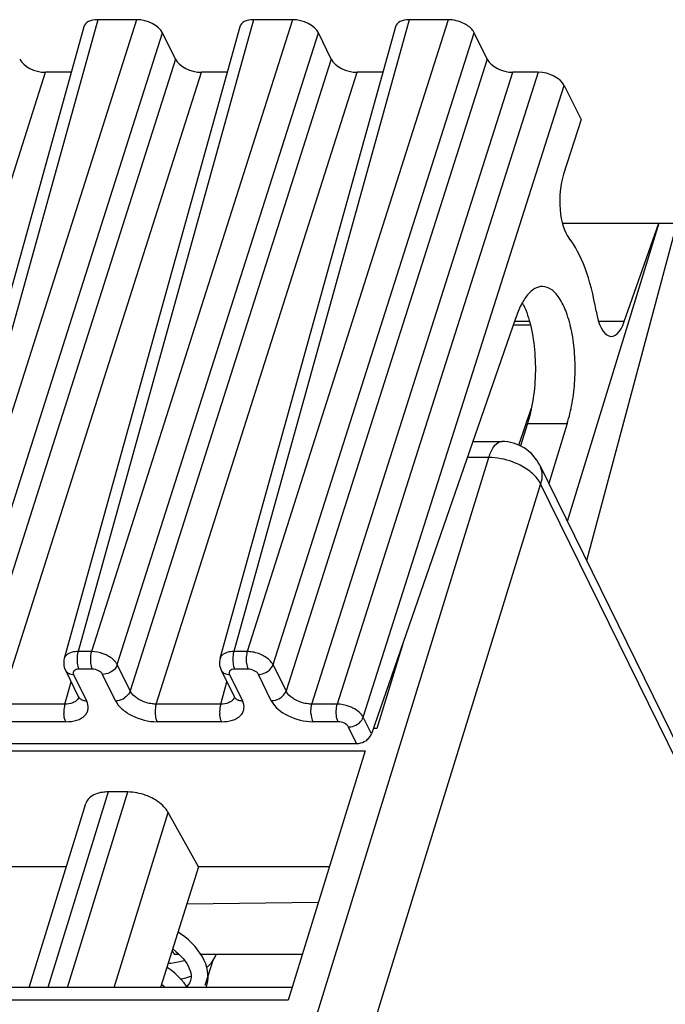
# Model space of a CAD drawing. Header units: millimetres. Extents: x 0 to 420, y 0 to 297.
# Tile 70 of 124: x 194 to 202, y 89 to 101. Entities that reach past the tile are written whole.
import ezdxf

# ---------------------------------------------------------------- set-up
doc = ezdxf.new("R2010")
doc.units = ezdxf.units.MM
doc.header["$LTSCALE"] = 23.1
doc.layers.get('0').update_dxf_attribs({"linetype": 'CONTINUOUS'})

msp = doc.modelspace()

# ---------------------------------------------------------------- linework, layer by layer
at = {"color": 9, "linetype": 'CONTINUOUS'}
for p, q in [((195.03328, 100.955), (192.95846, 93.48766)), ((195.49388, 100.955), (193.11672, 93.48766)), ((196.87541, 100.955), (194.80058, 93.48766)), ((197.33601, 100.955), (194.95885, 93.48766)), ((198.71753, 100.955), (196.6427, 93.48766)), ((199.17813, 100.955), (196.80097, 93.48766)), ((193.4232, 93.33228), (195.80036, 100.79962)), ((195.26533, 93.33228), (197.64249, 100.79962)), ((197.10745, 93.33227), (199.48461, 100.79962)), ((195.95291, 100.48877), (193.57575, 93.02142)), ((197.79503, 100.48877), (195.41787, 93.02142)), ((199.63715, 100.48877), (197.25999, 93.02142)), ((192.0401, 92.86605), (194.41727, 100.33339)), ((193.88223, 92.86605), (196.25939, 100.33339)), ((195.72435, 92.86605), (198.10151, 100.33339)), ((197.56647, 92.86605), (199.94363, 100.33339)), ((200.24305, 100.33339), (197.86589, 92.86605)), ((198.17236, 92.71067), (200.54953, 100.17801)), ((200.1396, 97.38726), (199.96065, 97.38726)), ((201.25984, 97.38726), (200.95623, 97.38726)), ((190.39862, 65.81798), (199.65766, 95.78024)), ((199.65766, 95.78024), (199.40309, 95.78024)), ((200.27071, 95.46943), (191.01167, 65.50718)), ((202.45073, 91.02703), (200.27071, 95.46943)), ((194.95885, 93.48766), (194.80058, 93.48766)), ((196.80097, 93.48766), (196.6427, 93.48766)), ((195.41787, 93.02142), (195.26533, 93.33228)), ((197.25999, 93.02142), (197.10745, 93.33227)), ((198.59107, 93.43983), (198.59675, 93.42784)), ((194.74906, 93.21683), (194.90161, 92.90598)), ((194.96892, 93.27898), (194.81065, 93.27898)), ((195.24406, 92.90598), (195.09151, 93.21683)), ((196.59118, 93.21683), (196.74373, 92.90598)), ((196.81104, 93.27898), (196.65277, 93.27898)), ((197.08618, 92.90598), (196.93363, 93.21683)), ((194.64516, 92.86605), (194.71852, 93.13007)), ((196.48728, 92.86605), (196.56064, 93.13007)), ((194.64516, 92.86605), (193.88223, 92.86605)), ((196.48728, 92.86605), (195.72435, 92.86605)), ((197.86589, 92.86605), (197.56647, 92.86605)), ((194.65524, 92.65737), (193.8923, 92.65737)), ((196.49736, 92.65737), (195.73442, 92.65737)), ((197.87596, 92.65737), (197.57654, 92.65737)), ((198.26945, 92.51284), (198.17236, 92.71067)), ((198.09445, 92.39979), (197.99855, 92.59522)), ((195.1555, 91.82735), (194.44189, 89.51811)), ((194.6751, 89.51811), (195.38871, 91.82735)), ((195.2276, 89.51811), (195.86659, 91.58588)), ((197.28437, 89.36675), (187.33676, 89.36675))]:
    msp.add_line(p, q, dxfattribs=at)
at = {"color": 7, "linetype": 'CONTINUOUS'}
for p, q in [((195.49388, 100.955), (195.03328, 100.955)), ((197.33601, 100.955), (196.87541, 100.955)), ((199.17813, 100.955), (198.71753, 100.955)), ((194.87005, 100.87117), (192.79502, 93.4031)), ((196.71217, 100.87117), (194.63715, 93.4031)), ((195.95291, 100.48877), (195.80036, 100.79962)), ((198.55429, 100.87117), (196.47927, 93.4031)), ((197.79503, 100.48877), (197.64249, 100.79962)), ((199.63715, 100.48877), (199.48461, 100.79962)), ((194.72062, 100.33339), (194.41727, 100.33339)), ((196.56275, 100.33339), (196.25939, 100.33339)), ((198.40487, 100.33339), (198.10151, 100.33339)), ((200.24305, 100.33339), (199.94363, 100.33339)), ((200.54953, 100.17801), (200.74781, 99.77394)), ((200.74781, 99.77394), (200.54257, 99.12921)), ((200.52759, 98.54942), (201.88091, 98.54942)), ((201.66999, 98.54942), (200.586, 95.02344)), ((201.88091, 98.54942), (200.81366, 94.55951)), ((201.25984, 97.38726), (201.66999, 98.54942)), ((199.97335, 97.42386), (198.26945, 92.51284)), ((199.94777, 97.35015), (200.14886, 97.35015)), ((200.01341, 95.9256), (200.16005, 96.35553)), ((200.11339, 96.18074), (200.03232, 95.91704)), ((200.11339, 96.18074), (200.58347, 96.18074)), ((200.58347, 96.18074), (200.3657, 95.47238)), ((199.46873, 95.96943), (199.81018, 95.96943)), ((200.25905, 95.6897), (202.43929, 91.24683)), ((198.64293, 93.57718), (198.33411, 92.57851)), ((194.65071, 93.26825), (194.80339, 92.95712)), ((196.49283, 93.26825), (196.64551, 92.95712)), ((198.33426, 92.57868), (198.29229, 92.57867)), ((194.00872, 92.39979), (198.09445, 92.39979)), ((188.24755, 92.31408), (198.19516, 92.31408)), ((198.19516, 92.31408), (197.28437, 89.36675)), ((195.38871, 91.82735), (195.1555, 91.82735)), ((194.22208, 89.51811), (194.89357, 91.69106)), ((196.22467, 90.94216), (195.86659, 91.58588)), ((194.66214, 90.94216), (192.64174, 90.94216)), ((196.22467, 90.94216), (195.77563, 89.51811)), ((197.7712, 90.94216), (196.22467, 90.94216)), ((196.08693, 90.50535), (197.64191, 90.52378)), ((195.91361, 89.95569), (195.93674, 89.90855)), ((195.91926, 89.9736), (195.92178, 89.97174)), ((195.93674, 89.90855), (195.99477, 89.90855)), ((196.25294, 89.90855), (197.45179, 89.90855)), ((196.30557, 89.54385), (196.39984, 89.84)), ((196.13451, 89.6134), (196.13043, 89.59773)), ((197.33114, 89.51811), (187.46365, 89.51811)), ((196.13092, 89.59931), (196.1268, 89.58739)), ((196.31424, 89.51811), (196.32174, 89.53939))]:
    msp.add_line(p, q, dxfattribs=at)
for points in [[(194.63739, 93.40318), (194.6341, 93.38919), (194.63124, 93.36763), (194.63092, 93.34565), (194.63319, 93.32357), (194.63801, 93.3017), (194.64535, 93.2804), (194.65099, 93.2679)], [(196.47951, 93.40318), (196.47622, 93.38919), (196.47336, 93.36763), (196.47305, 93.34565), (196.47531, 93.32357), (196.48013, 93.3017), (196.48748, 93.2804), (196.49311, 93.2679)], [(194.80367, 92.95676), (194.80467, 92.95461), (194.80689, 92.94886), (194.80758, 92.94624), (194.80765, 92.94605)], [(196.64579, 92.95676), (196.64679, 92.95461), (196.64901, 92.94886), (196.64971, 92.94624), (196.64977, 92.94605)], [(196.27201, 89.87761), (196.24674, 89.9186), (196.21747, 89.95925), (196.18426, 89.99941), (196.14709, 90.03902), (196.1061, 90.07788), (196.0617, 90.11556), (196.01415, 90.15189), (195.98239, 90.17381)], [(195.92178, 89.97174), (195.95616, 89.94382), (195.98786, 89.91542), (196.01671, 89.88674)], [(196.01671, 89.88674), (196.04264, 89.8579), (196.06574, 89.82885), (196.08588, 89.79973), (196.10286, 89.77082), (196.11656, 89.74236), (196.12686, 89.71475), (196.13378, 89.68812), (196.1374, 89.6623), (196.13765, 89.63734), (196.13451, 89.6134)], [(196.32155, 89.53877), (196.32673, 89.55719), (196.33401, 89.59407), (196.33748, 89.63234), (196.33695, 89.67197), (196.33227, 89.71261), (196.32341, 89.75368), (196.31041, 89.79495), (196.29325, 89.83635), (196.27201, 89.87761)], [(196.32344, 89.75354), (196.35086, 89.77913), (196.37717, 89.80878), (196.39986, 89.84002), (196.41888, 89.87267), (196.43409, 89.90625), (196.43489, 89.90855)], [(196.09182, 89.51811), (196.08382, 89.53069), (196.05407, 89.5707), (196.02071, 89.60976), (195.98401, 89.64765), (195.9441, 89.68438), (195.90117, 89.71982), (195.85546, 89.75383), (195.85093, 89.75689)], [(196.06137, 89.83434), (196.0579, 89.8331), (196.0221, 89.82275), (195.98342, 89.81401), (195.94206, 89.80703), (195.89833, 89.80197), (195.86443, 89.79971)], [(196.01389, 89.6168), (196.02483, 89.61866), (196.07555, 89.63031), (196.12382, 89.64454), (196.13753, 89.64958)], [(195.78734, 89.55523), (195.80994, 89.53666), (195.83037, 89.51811)], [(196.1268, 89.58739), (196.11681, 89.56637), (196.10418, 89.54706), (196.08904, 89.52914), (196.0864, 89.52663)]]:
    msp.add_lwpolyline(points, dxfattribs=at)
for centre, radius, start, end in [((199.36491, 97.24167), 0.78138, 26.121467, 28.177785), ((199.81018, 95.46943), 0.5, 26.025403, 90.003195)]:
    msp.add_arc(centre, radius, start, end, dxfattribs=at)
at = {"color": 9, "linetype": 'CONTINUOUS'}
for centre, radius, start, end in [((194.72113, 93.30234), 0.07814, 206.152442, 221.541423), ((194.74902, 93.36779), 0.15096, 265.545224, 270.015041), ((196.56325, 93.30234), 0.07814, 206.152442, 221.541423), ((196.59114, 93.36779), 0.15096, 265.545224, 270.015041), ((194.71816, 92.97772), 0.09493, 315.086978, 323.084163), ((194.87367, 92.9915), 0.07815, 206.064344, 221.545431), ((196.56028, 92.97772), 0.09493, 315.086978, 323.084163), ((196.71579, 92.9915), 0.07815, 206.064344, 221.545431)]:
    msp.add_arc(centre, radius, start, end, dxfattribs=at)
at = {"color": 7, "linetype": 'CONTINUOUS'}
for centre, major_axis, ratio, start_param, end_param in [((195.10963, 100.79957), (0.23891, -0.07387), 0.57239492, 2.06604593, 3.15808391), ((195.57009, 100.79957), (0.23887, -0.07378), 0.57268648, 0.49491942, 2.06541116), ((196.95175, 100.79957), (0.23891, -0.07387), 0.57239492, 2.06604593, 3.15808391), ((197.41221, 100.79957), (0.23887, -0.07378), 0.57268648, 0.49491942, 2.06541116), ((198.79387, 100.79957), (0.23891, -0.07387), 0.57239492, 2.06604593, 3.15808391), ((199.25433, 100.79957), (0.23887, -0.07378), 0.57268648, 1.28016529, 2.06541116), ((194.34106, 100.48882), (0.23887, -0.07378), 0.57268648, 3.63651207, 5.20700381), ((196.18319, 100.48882), (0.23887, -0.07378), 0.57268648, 3.63651207, 5.20700381), ((198.02531, 100.48882), (0.23887, -0.07378), 0.57268648, 3.63651207, 5.20700381), ((199.86743, 100.48882), (0.23887, -0.07378), 0.57268648, 3.63651207, 5.20700381), ((200.31925, 100.17796), (0.23887, -0.07378), 0.57268648, 0.49491942, 2.06541116), ((200.69732, 98.82529), (0.00749, 0.49999), 0.39933672, 0.92343671, 2.69445274), ((200.27843, 96.80235), (0.02622, 1.74997), 0.39933672, -1.14883352, -0.44713991), ((201.11191, 97.71154), (0.00749, 0.49999), 0.39933672, 1.99275911, 4.01266661)]:
    msp.add_ellipse(centre, major_axis=major_axis, ratio=ratio, start_param=start_param, end_param=end_param, dxfattribs=at)
for points, knots in [([(199.48461, 100.79962), (199.47935, 100.81034), (199.44969, 100.85732), (199.4018, 100.88996), (199.36326, 100.90949)], [0, 0, 0, 0, 0.21647783, 1, 1, 1, 1]), ([(200.29102, 97.80235), (200.26004, 97.80237), (200.19102, 97.78027), (200.10531, 97.6985), (200.03007, 97.57623), (199.99129, 97.4783), (199.97335, 97.42386)], [0, 0, 0, 0, 0.17841268, 0.39598564, 0.66989986, 1, 1, 1, 1]), ([(200.58345, 96.18068), (200.60933, 96.25922), (200.6496, 96.42868), (200.6792, 96.69407), (200.67952, 96.96769), (200.65061, 97.22889), (200.59469, 97.45795), (200.52572, 97.61856), (200.45699, 97.714), (200.39251, 97.77652), (200.32991, 97.80233), (200.29102, 97.80235)], [0, 0, 0, 0, 0.13981711, 0.29330283, 0.45062635, 0.60152498, 0.73650179, 0.84824331, 0.89436723, 0.93423729, 1, 1, 1, 1]), ([(200.06648, 97.5857), (200.10576, 97.50565), (200.16537, 97.31801), (200.20891, 97.01245), (200.21078, 96.68361), (200.18271, 96.46237), (200.16005, 96.35555)], [0, 0, 0, 0, 0.21378639, 0.4674509, 0.73816747, 1, 1, 1, 1]), ([(200.16005, 96.35553), (200.1568, 96.34022), (200.14356, 96.28137), (200.12738, 96.22317), (200.11339, 96.18074)], [0, 0, 0, 0, 0.25946557, 1, 1, 1, 1]), ([(197.04088, 93.25052), (197.04881, 93.25579), (197.07689, 93.27736), (197.09932, 93.30762), (197.10745, 93.33228)], [0, 0, 0, 0, 0.26818497, 1, 1, 1, 1]), ([(198.09445, 92.39979), (198.1036, 92.39979), (198.14136, 92.40291), (198.17798, 92.41723), (198.20205, 92.43278)], [0, 0, 0, 0, 0.24200572, 1, 1, 1, 1]), ([(198.20205, 92.43278), (198.21002, 92.43793), (198.23818, 92.45894), (198.26101, 92.48853), (198.26945, 92.51284)], [0, 0, 0, 0, 0.26949927, 1, 1, 1, 1]), ([(195.1555, 91.82735), (195.13324, 91.82735), (195.05631, 91.82259), (194.97647, 91.79552), (194.93611, 91.75762)], [0, 0, 0, 0, 0.28674265, 1, 1, 1, 1]), ([(195.67184, 91.75762), (195.64971, 91.7688), (195.56007, 91.80764), (195.46158, 91.82735), (195.38871, 91.82735)], [0, 0, 0, 0, 0.25386908, 1, 1, 1, 1]), ([(194.93611, 91.75762), (194.93109, 91.75291), (194.91282, 91.73371), (194.89935, 91.70981), (194.89355, 91.69107)], [0, 0, 0, 0, 0.2596683, 1, 1, 1, 1]), ([(195.86659, 91.58588), (195.85714, 91.60286), (195.80653, 91.67457), (195.7324, 91.72702), (195.67184, 91.75762)], [0, 0, 0, 0, 0.22267824, 1, 1, 1, 1])]:
    msp.add_open_spline(points, degree=3, knots=knots, dxfattribs=at)
at = {"color": 9, "linetype": 'CONTINUOUS'}
for points, knots in [([(199.65766, 95.78024), (199.67133, 95.82447), (199.69916, 95.89651), (199.75794, 95.95729), (199.78792, 95.96615)], [0, 0, 0, 0, 0.59694458, 1, 1, 1, 1]), ([(200.02798, 95.6892), (199.9992, 95.70379), (199.88196, 95.75458), (199.75313, 95.78024), (199.65766, 95.78024)], [0, 0, 0, 0, 0.2525592, 1, 1, 1, 1]), ([(200.27071, 95.46943), (200.2485, 95.51468), (200.17507, 95.60134), (200.08155, 95.66204), (200.02798, 95.6892)], [0, 0, 0, 0, 0.45629927, 1, 1, 1, 1]), ([(200.25934, 95.68908), (200.27514, 95.65669), (200.29355, 95.58187), (200.28212, 95.50633), (200.27071, 95.46943)], [0, 0, 0, 0, 0.48268346, 1, 1, 1, 1]), ([(194.76167, 93.48497), (194.75117, 93.48356), (194.71476, 93.47663), (194.6786, 93.46026), (194.65987, 93.44129)], [0, 0, 0, 0, 0.28446801, 1, 1, 1, 1]), ([(194.80058, 93.48766), (194.79816, 93.47953), (194.78978, 93.44361), (194.78763, 93.40635), (194.789, 93.37803)], [0, 0, 0, 0, 0.23018471, 1, 1, 1, 1]), ([(194.95885, 93.48765), (194.95643, 93.47952), (194.94805, 93.4436), (194.9459, 93.40635), (194.94726, 93.37803)], [0, 0, 0, 0, 0.23018675, 1, 1, 1, 1]), ([(195.14371, 93.44129), (195.12931, 93.44857), (195.0707, 93.47383), (195.00654, 93.4873), (194.95885, 93.48765)], [0, 0, 0, 0, 0.25271549, 1, 1, 1, 1]), ([(196.6038, 93.48497), (196.59329, 93.48356), (196.55688, 93.47663), (196.52072, 93.46026), (196.502, 93.44129)], [0, 0, 0, 0, 0.28446801, 1, 1, 1, 1]), ([(196.6427, 93.48766), (196.64028, 93.47953), (196.6319, 93.44361), (196.62975, 93.40635), (196.63112, 93.37803)], [0, 0, 0, 0, 0.23018474, 1, 1, 1, 1]), ([(196.80097, 93.48766), (196.79855, 93.47954), (196.79007, 93.44364), (196.78801, 93.40637), (196.78938, 93.37803)], [0, 0, 0, 0, 0.22983316, 1, 1, 1, 1]), ([(196.98497, 93.44054), (196.94248, 93.46304), (196.88015, 93.48278), (196.81674, 93.48692), (196.80134, 93.48695)], [0, 0, 0, 0, 0.7573133, 1, 1, 1, 1]), ([(194.789, 93.37803), (194.78945, 93.36857), (194.79251, 93.33489), (194.79989, 93.30092), (194.81065, 93.27898)], [0, 0, 0, 0, 0.27926236, 1, 1, 1, 1]), ([(194.94726, 93.37803), (194.94772, 93.36857), (194.95077, 93.33489), (194.95816, 93.30092), (194.96892, 93.27898)], [0, 0, 0, 0, 0.27926252, 1, 1, 1, 1]), ([(195.26533, 93.33228), (195.25999, 93.34291), (195.22923, 93.38896), (195.18214, 93.42184), (195.1437, 93.44129)], [0, 0, 0, 0, 0.21645922, 1, 1, 1, 1]), ([(195.26533, 93.33228), (195.26274, 93.32443), (195.24787, 93.29198), (195.22146, 93.2656), (195.19876, 93.25052)], [0, 0, 0, 0, 0.23262028, 1, 1, 1, 1]), ([(196.63112, 93.37803), (196.63157, 93.36857), (196.63463, 93.33489), (196.64201, 93.30092), (196.65278, 93.27898)], [0, 0, 0, 0, 0.27926236, 1, 1, 1, 1]), ([(196.78938, 93.37803), (196.78984, 93.36855), (196.79282, 93.33485), (196.80029, 93.3009), (196.81104, 93.27898)], [0, 0, 0, 0, 0.27996095, 1, 1, 1, 1]), ([(197.10546, 93.33227), (197.09976, 93.34273), (197.06823, 93.38749), (197.02254, 93.42066), (196.98497, 93.44056)], [0, 0, 0, 0, 0.2188987, 1, 1, 1, 1]), ([(194.66264, 93.25052), (194.67078, 93.24135), (194.68493, 93.23146), (194.70038, 93.22528), (194.70454, 93.22387)], [0, 0, 0, 0, 0.73632316, 1, 1, 1, 1]), ([(194.81065, 93.27898), (194.79957, 93.27898), (194.77941, 93.27663), (194.75375, 93.26383), (194.74129, 93.24041), (194.74548, 93.22407), (194.74906, 93.21683)], [0, 0, 0, 0, 0.31103097, 0.5625505, 0.77339407, 1, 1, 1, 1]), ([(195.09151, 93.21683), (195.08189, 93.23643), (195.04118, 93.26712), (194.99434, 93.27903), (194.96892, 93.27898)], [0, 0, 0, 0, 0.46206384, 1, 1, 1, 1]), ([(195.19876, 93.25052), (195.19072, 93.24518), (195.15779, 93.2267), (195.11961, 93.21683), (195.09151, 93.21683)], [0, 0, 0, 0, 0.25575644, 1, 1, 1, 1]), ([(196.50476, 93.25052), (196.5129, 93.24135), (196.52705, 93.23146), (196.5425, 93.22528), (196.54666, 93.22387)], [0, 0, 0, 0, 0.73632316, 1, 1, 1, 1]), ([(196.65277, 93.27898), (196.64169, 93.27898), (196.62153, 93.27663), (196.59587, 93.26383), (196.58341, 93.24041), (196.5876, 93.22407), (196.59118, 93.21683)], [0, 0, 0, 0, 0.31103097, 0.5625505, 0.77339407, 1, 1, 1, 1]), ([(196.93363, 93.21683), (196.92384, 93.23633), (196.88342, 93.26739), (196.83646, 93.27853), (196.81104, 93.27898)], [0, 0, 0, 0, 0.46183617, 1, 1, 1, 1]), ([(196.93363, 93.21683), (196.94275, 93.21688), (196.98033, 93.22043), (197.01667, 93.23518), (197.04029, 93.25119)], [0, 0, 0, 0, 0.242144, 1, 1, 1, 1]), ([(195.41788, 93.02142), (195.41529, 93.01358), (195.40042, 92.98112), (195.37401, 92.95474), (195.35131, 92.93967)], [0, 0, 0, 0, 0.23262178, 1, 1, 1, 1]), ([(195.53894, 92.91068), (195.52512, 92.9177), (195.47784, 92.94554), (195.43496, 92.98564), (195.41787, 93.02141)], [0, 0, 0, 0, 0.2810992, 1, 1, 1, 1]), ([(197.19343, 92.93967), (197.20133, 92.94492), (197.22932, 92.96661), (197.25186, 92.99675), (197.25999, 93.02142)], [0, 0, 0, 0, 0.26759372, 1, 1, 1, 1]), ([(197.38106, 92.91069), (197.36721, 92.9177), (197.31984, 92.94542), (197.27715, 92.98569), (197.25999, 93.02142)], [0, 0, 0, 0, 0.28143403, 1, 1, 1, 1]), ([(194.64516, 92.86605), (194.64274, 92.85792), (194.63436, 92.822), (194.63221, 92.78474), (194.63357, 92.75642)], [0, 0, 0, 0, 0.23018577, 1, 1, 1, 1]), ([(194.76312, 92.8934), (194.7554, 92.88871), (194.71855, 92.87106), (194.67679, 92.86572), (194.64516, 92.86604)], [0, 0, 0, 0, 0.2220523, 1, 1, 1, 1]), ([(194.65524, 92.65737), (194.69959, 92.65732), (194.7803, 92.66645), (194.8691, 92.71201), (194.90943, 92.76614), (194.92801, 92.82742), (194.91585, 92.87696), (194.90161, 92.90598)], [0, 0, 0, 0, 0.31021664, 0.56082707, 0.66931171, 0.77393403, 1, 1, 1, 1]), ([(194.81518, 92.93967), (194.82334, 92.93048), (194.83753, 92.92057), (194.85303, 92.91439), (194.8572, 92.91298)], [0, 0, 0, 0, 0.736284, 1, 1, 1, 1]), ([(195.24406, 92.90598), (195.2532, 92.90598), (195.29091, 92.90932), (195.32747, 92.92383), (195.35131, 92.93967)], [0, 0, 0, 0, 0.24219808, 1, 1, 1, 1]), ([(195.24406, 92.90598), (195.26175, 92.86973), (195.32074, 92.80042), (195.4807, 92.69643), (195.63275, 92.65737), (195.73442, 92.65737)], [0, 0, 0, 0, 0.2122598, 0.46498156, 1, 1, 1, 1]), ([(195.72435, 92.86605), (195.70882, 92.86591), (195.64495, 92.86974), (195.58207, 92.88878), (195.53894, 92.91069)], [0, 0, 0, 0, 0.24297585, 1, 1, 1, 1]), ([(195.72435, 92.86605), (195.72193, 92.85792), (195.71355, 92.822), (195.7114, 92.78474), (195.71276, 92.75642)], [0, 0, 0, 0, 0.23018472, 1, 1, 1, 1]), ([(196.48728, 92.86605), (196.48486, 92.85792), (196.47648, 92.822), (196.47433, 92.78474), (196.4757, 92.75642)], [0, 0, 0, 0, 0.23018577, 1, 1, 1, 1]), ([(196.60524, 92.8934), (196.59752, 92.88871), (196.56067, 92.87106), (196.51891, 92.86572), (196.48728, 92.86604)], [0, 0, 0, 0, 0.2220523, 1, 1, 1, 1]), ([(196.49736, 92.65737), (196.54171, 92.65732), (196.62242, 92.66645), (196.71122, 92.71201), (196.75155, 92.76614), (196.77013, 92.82742), (196.75797, 92.87696), (196.74373, 92.90598)], [0, 0, 0, 0, 0.31021664, 0.56082707, 0.66931171, 0.77393403, 1, 1, 1, 1]), ([(196.6573, 92.93967), (196.66546, 92.93048), (196.67965, 92.92057), (196.69515, 92.91439), (196.69932, 92.91298)], [0, 0, 0, 0, 0.736284, 1, 1, 1, 1]), ([(197.08618, 92.90598), (197.09532, 92.90598), (197.13304, 92.90932), (197.16959, 92.92383), (197.19343, 92.93967)], [0, 0, 0, 0, 0.24220118, 1, 1, 1, 1]), ([(197.08618, 92.90598), (197.12567, 92.82811), (197.28691, 92.70418), (197.47488, 92.65806), (197.57654, 92.65737)], [0, 0, 0, 0, 0.4620027, 1, 1, 1, 1]), ([(197.56647, 92.86604), (197.55095, 92.86588), (197.48709, 92.86989), (197.42423, 92.88884), (197.38106, 92.91068)], [0, 0, 0, 0, 0.24284898, 1, 1, 1, 1]), ([(197.55488, 92.75642), (197.55442, 92.76607), (197.55417, 92.80288), (197.55871, 92.84002), (197.56647, 92.86605)], [0, 0, 0, 0, 0.26249475, 1, 1, 1, 1]), ([(197.8543, 92.75642), (197.85383, 92.76607), (197.85359, 92.80288), (197.85813, 92.84001), (197.86589, 92.86605)], [0, 0, 0, 0, 0.2624969, 1, 1, 1, 1]), ([(198.05074, 92.81968), (198.03636, 92.82698), (197.97779, 92.85237), (197.91358, 92.86561), (197.86589, 92.86605)], [0, 0, 0, 0, 0.25275051, 1, 1, 1, 1]), ([(194.65524, 92.65737), (194.65203, 92.6639), (194.63978, 92.69564), (194.63486, 92.7298), (194.63357, 92.75642)], [0, 0, 0, 0, 0.21443561, 1, 1, 1, 1]), ([(195.71276, 92.75642), (195.71322, 92.74696), (195.71628, 92.71328), (195.72366, 92.67931), (195.73442, 92.65737)], [0, 0, 0, 0, 0.27926253, 1, 1, 1, 1]), ([(196.49736, 92.65737), (196.49415, 92.6639), (196.4819, 92.69564), (196.47698, 92.7298), (196.4757, 92.75642)], [0, 0, 0, 0, 0.21443561, 1, 1, 1, 1]), ([(197.55488, 92.75642), (197.55534, 92.74696), (197.5584, 92.71328), (197.56578, 92.6793), (197.57654, 92.65737)], [0, 0, 0, 0, 0.27926877, 1, 1, 1, 1]), ([(197.87596, 92.65737), (197.87275, 92.6639), (197.86051, 92.69565), (197.85558, 92.7298), (197.8543, 92.75642)], [0, 0, 0, 0, 0.21444287, 1, 1, 1, 1]), ([(198.17236, 92.71067), (198.16117, 92.73314), (198.12391, 92.77576), (198.07746, 92.80611), (198.05074, 92.81968)], [0, 0, 0, 0, 0.45577713, 1, 1, 1, 1]), ([(197.99855, 92.59522), (197.989, 92.61484), (197.94819, 92.64551), (197.90138, 92.65737), (197.87596, 92.65737)], [0, 0, 0, 0, 0.46190477, 1, 1, 1, 1]), ([(198.1058, 92.62891), (198.1137, 92.63417), (198.14168, 92.65586), (198.16422, 92.68599), (198.17236, 92.71067)], [0, 0, 0, 0, 0.26759048, 1, 1, 1, 1]), ([(197.99855, 92.59522), (198.0077, 92.59522), (198.04541, 92.59856), (198.08196, 92.61308), (198.1058, 92.62891)], [0, 0, 0, 0, 0.24220058, 1, 1, 1, 1])]:
    msp.add_open_spline(points, degree=3, knots=knots, dxfattribs=at)
for points in [[(199.78792, 95.96615), (199.7951, 95.96828), (199.80266, 95.96942), (199.81015, 95.96942)], [(194.80058, 93.48766), (194.78758, 93.48754), (194.77456, 93.48669), (194.76167, 93.48497)], [(196.6427, 93.48766), (196.6297, 93.48754), (196.61668, 93.48669), (196.6038, 93.48497)], [(194.65987, 93.44129), (194.64951, 93.43079), (194.64133, 93.41739), (194.63739, 93.40318)], [(196.502, 93.44129), (196.49163, 93.43079), (196.48345, 93.41739), (196.47951, 93.40318)], [(194.70454, 93.22387), (194.71509, 93.2203), (194.72619, 93.21815), (194.7373, 93.21728)], [(196.54666, 93.22387), (196.55721, 93.2203), (196.56831, 93.21815), (196.57942, 93.21728)], [(194.77504, 92.90157), (194.77123, 92.89862), (194.76724, 92.8959), (194.76312, 92.8934)], [(194.78539, 92.91068), (194.78215, 92.90742), (194.77867, 92.90439), (194.77504, 92.90157)], [(194.80795, 92.94841), (194.80509, 92.93848), (194.80026, 92.92896), (194.79406, 92.9207)], [(194.8572, 92.91298), (194.87139, 92.90818), (194.88662, 92.90598), (194.90161, 92.90598)], [(196.61716, 92.90157), (196.61336, 92.89862), (196.60936, 92.8959), (196.60524, 92.8934)], [(196.62751, 92.91068), (196.62427, 92.90742), (196.6208, 92.90439), (196.61716, 92.90157)], [(196.65007, 92.94841), (196.64721, 92.93848), (196.64238, 92.92896), (196.63619, 92.9207)], [(196.69932, 92.91298), (196.71351, 92.90818), (196.72874, 92.90598), (196.74373, 92.90598)]]:
    msp.add_open_spline(points, degree=3, dxfattribs=at)

doc.saveas('drawing.dxf')
